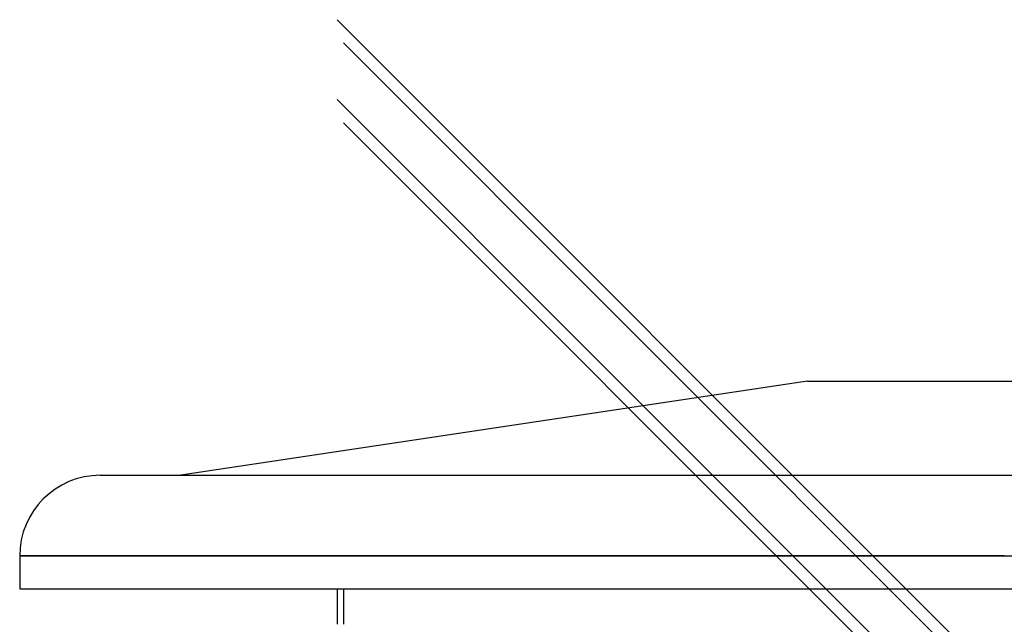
# Model space of a CAD drawing. Header units: millimetres. Extents: x -380 to 380, y -254 to 320.
# Tile 6 of 12: x -380 to 0, y 87 to 320. Entities that reach past the tile are written whole.
import ezdxf

# ---------------------------------------------------------------- set-up
doc = ezdxf.new("R2010")
doc.units = ezdxf.units.MM
doc.layers.add('HIDDEN', color=7, linetype='Continuous')
doc.layers.add('THICK', color=7, linetype='Continuous')

msp = doc.modelspace()

# ---------------------------------------------------------------- linework, layer by layer
at = {"layer": 'HIDDEN'}
for p, q in [((-255, 311), (255, -199)), ((-255, 280.24), (-3.23, 28.47)), ((0, 113.14), (-380, 113.14)), ((-255, 100.5), (0, 100.5)), ((-255, 100.5), (-255, 86.77)), ((0, 100.5), (255, 100.5))]:
    msp.add_line(p, q, dxfattribs=at)
at = {"layer": 'THICK'}
for p, q in [((-257.5, 319.96), (257.5, -195.04)), ((-257.5, 319.96), (257.5, -195.04)), ((-257.5, 289.2), (0, 31.7)), ((-76, 180.5), (-317.8, 144.24)), ((-76, 180.5), (0, 180.5)), ((0, 180.5), (76, 180.5)), ((-348.9, 144.24), (348.9, 144.24)), ((-380, 113.14), (0, 113.14)), ((-380, 113.14), (-380, 100.5)), ((0, 113.14), (380, 113.14)), ((-380, 100.5), (0, 100.5)), ((-257.5, 100.5), (-257.5, 86.77)), ((0, 100.5), (380, 100.5))]:
    msp.add_line(p, q, dxfattribs=at)
msp.add_arc((-348.9, 113.14), 31.1, 90, 180, dxfattribs=at)

doc.saveas('drawing.dxf')
